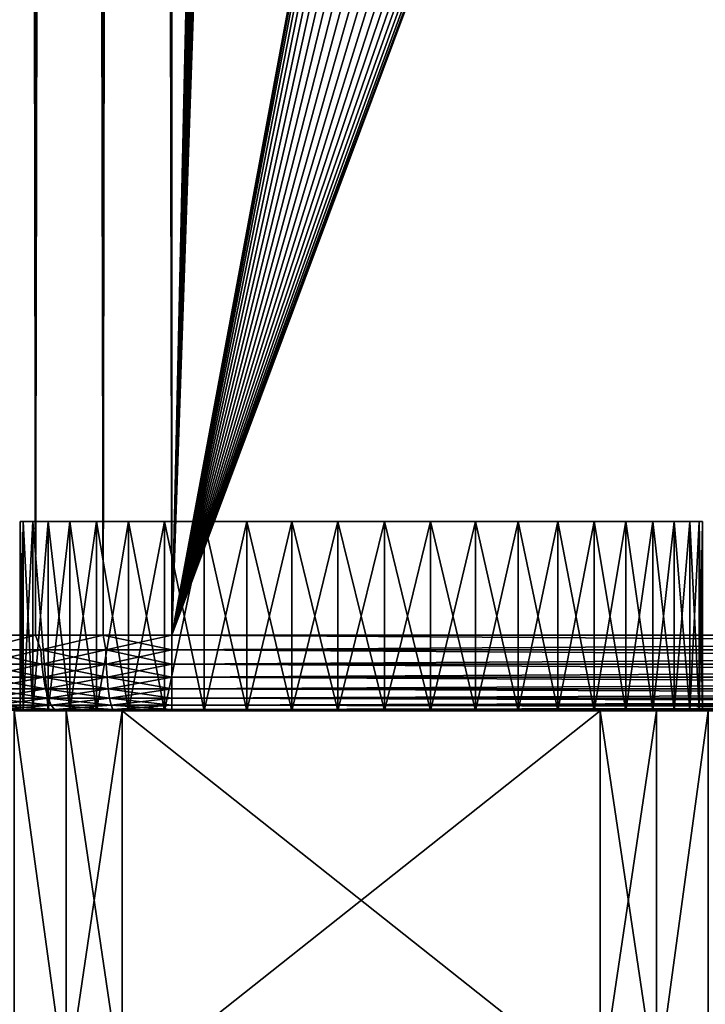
# Model space of a CAD drawing. Extents: x 0 to 500, y -78 to 1006.
# Tile 67 of 256: x 11 to 29, y -8 to 18. Entities that reach past the tile are written whole.
import ezdxf

# ---------------------------------------------------------------- set-up
doc = ezdxf.new("R2010")
doc.units = 0
doc.header["$LTSCALE"] = 65.185185
for name, color, linetype in [('1', 7, 'CONTINUOUS'), ('148', 7, 'CONTINUOUS'), ('149', 7, 'CONTINUOUS'), ('150', 7, 'CONTINUOUS'), ('151', 7, 'CONTINUOUS'), ('21', 7, 'CONTINUOUS'), ('22', 7, 'CONTINUOUS'), ('23', 7, 'CONTINUOUS'), ('33', 7, 'CONTINUOUS'), ('34', 7, 'CONTINUOUS'), ('35', 7, 'CONTINUOUS'), ('36', 7, 'CONTINUOUS'), ('4', 7, 'CONTINUOUS'), ('5', 7, 'CONTINUOUS'), ('6', 7, 'CONTINUOUS')]:
    doc.layers.add(name, color=color, linetype=linetype)

msp = doc.modelspace()

# ---------------------------------------------------------------- linework, layer by layer
at = {"layer": '1', "color": 7, "linetype": 'CONTINUOUS'}
for points in [[(10.983, 0, -12.364), (11.767, 0, -12.592), (10.849, 0, -10.595), (10.983, 0, -12.364)], [(10.849, 0, -10.595), (11.767, 0, -12.592), (12.214, 0, -11.635), (10.849, 0, -10.595)], [(12.214, 0, 11.635), (10.983, 0, 12.364), (10.849, 0, 10.595), (12.214, 0, 11.635)], [(11.767, 0, 12.592), (10.983, 0, 12.364), (12.214, 0, 11.635), (11.767, 0, 12.592)], [(11.767, 0, -12.592), (12.564, 0, -12.77), (12.214, 0, -11.635), (11.767, 0, -12.592)], [(12.564, 0, 12.77), (11.767, 0, 12.592), (12.214, 0, 11.635), (12.564, 0, 12.77)], [(12.564, 0, -12.77), (13.371, 0, -12.897), (12.214, 0, -11.635), (12.564, 0, -12.77)], [(13.371, 0, -12.897), (13.695, 0, -12.5), (12.214, 0, -11.635), (13.371, 0, -12.897)], [(13.695, 0, 12.5), (12.564, 0, 12.77), (12.214, 0, 11.635), (13.695, 0, 12.5)], [(13.371, 0, 12.897), (12.564, 0, 12.77), (13.695, 0, 12.5), (13.371, 0, 12.897)], [(13.371, 0, -12.897), (14.184, 0, -12.974), (13.695, 0, -12.5), (13.371, 0, -12.897)], [(14.184, 0, 12.974), (13.371, 0, 12.897), (13.695, 0, 12.5), (14.184, 0, 12.974)], [(14.184, 0, -12.974), (15, 0, -13), (13.695, 0, -12.5), (14.184, 0, -12.974)], [(13.695, 0, -12.5), (15, 0, -13), (26.305, 0, -12.5), (13.695, 0, -12.5)], [(26.305, 0, 12.5), (14.184, 0, 12.974), (13.695, 0, 12.5), (26.305, 0, 12.5)], [(15, 0, 13), (14.184, 0, 12.974), (26.305, 0, 12.5), (15, 0, 13)], [(75, 0, 13), (15, 0, 13), (26.305, 0, 12.5), (75, 0, 13)], [(15, 0, -13), (75, 0, -13), (26.305, 0, -12.5), (15, 0, -13)], [(70.614, 0, 8.979), (75, 0, 13), (26.305, 0, 12.5), (70.614, 0, 8.979)], [(26.305, 0, -12.5), (75, 0, -13), (27.786, 0, -11.635), (26.305, 0, -12.5)], [(61, 0), (61.084, 0, 1.225), (26.305, 0, 12.5), (61, 0)], [(27.786, 0, 11.635), (61, 0), (26.305, 0, 12.5), (27.786, 0, 11.635)], [(69.386, 0, 8.979), (70.614, 0, 8.979), (26.305, 0, 12.5), (69.386, 0, 8.979)], [(68.169, 0, 8.812), (69.386, 0, 8.979), (26.305, 0, 12.5), (68.169, 0, 8.812)], [(66.986, 0, 8.48), (68.169, 0, 8.812), (26.305, 0, 12.5), (66.986, 0, 8.48)], [(65.859, 0, 7.991), (66.986, 0, 8.48), (26.305, 0, 12.5), (65.859, 0, 7.991)], [(64.81, 0, 7.353), (65.859, 0, 7.991), (26.305, 0, 12.5), (64.81, 0, 7.353)], [(63.857, 0, 6.578), (64.81, 0, 7.353), (26.305, 0, 12.5), (63.857, 0, 6.578)], [(63.019, 0, 5.68), (63.857, 0, 6.578), (26.305, 0, 12.5), (63.019, 0, 5.68)], [(62.31, 0, 4.676), (63.019, 0, 5.68), (26.305, 0, 12.5), (62.31, 0, 4.676)], [(61.745, 0, 3.586), (62.31, 0, 4.676), (26.305, 0, 12.5), (61.745, 0, 3.586)], [(61.334, 0, 2.428), (61.745, 0, 3.586), (26.305, 0, 12.5), (61.334, 0, 2.428)], [(61.084, 0, 1.225), (61.334, 0, 2.428), (26.305, 0, 12.5), (61.084, 0, 1.225)], [(27.786, 0, -11.635), (75, 0, -13), (29.151, 0, -10.595), (27.786, 0, -11.635)], [(29.151, 0, 10.595), (61, 0), (27.786, 0, 11.635), (29.151, 0, 10.595)]]:
    msp.add_3dface(points, dxfattribs=at)
at = {"layer": '148', "color": 7, "linetype": 'CONTINUOUS'}
for points in [[(11.084, 5, 1.225), (11, 5), (11.084, 5, -1.225), (11.084, 5, 1.225)], [(11.334, 5, 2.428), (11.084, 5, 1.225), (11.334, 5, -2.428), (11.334, 5, 2.428)], [(11.334, 5, -2.428), (11.084, 5, 1.225), (11.084, 5, -1.225), (11.334, 5, -2.428)], [(11.745, 5, 3.586), (11.334, 5, 2.428), (11.745, 5, -3.586), (11.745, 5, 3.586)], [(11.745, 5, -3.586), (11.334, 5, 2.428), (11.334, 5, -2.428), (11.745, 5, -3.586)], [(12.31, 5, 4.676), (11.745, 5, 3.586), (12.31, 5, -4.676), (12.31, 5, 4.676)], [(12.31, 5, -4.676), (11.745, 5, 3.586), (11.745, 5, -3.586), (12.31, 5, -4.676)], [(13.019, 5, 5.68), (12.31, 5, 4.676), (13.019, 5, -5.68), (13.019, 5, 5.68)], [(13.019, 5, -5.68), (12.31, 5, 4.676), (12.31, 5, -4.676), (13.019, 5, -5.68)], [(13.857, 5, 6.578), (13.019, 5, 5.68), (13.857, 5, -6.578), (13.857, 5, 6.578)], [(13.857, 5, -6.578), (13.019, 5, 5.68), (13.019, 5, -5.68), (13.857, 5, -6.578)], [(14.81, 5, 7.353), (13.857, 5, 6.578), (14.81, 5, -7.353), (14.81, 5, 7.353)], [(14.81, 5, -7.353), (13.857, 5, 6.578), (13.857, 5, -6.578), (14.81, 5, -7.353)], [(15.859, 5, 7.991), (14.81, 5, 7.353), (15.859, 5, -7.991), (15.859, 5, 7.991)], [(15.859, 5, -7.991), (14.81, 5, 7.353), (14.81, 5, -7.353), (15.859, 5, -7.991)], [(16.986, 5, 8.48), (15.859, 5, 7.991), (16.986, 5, -8.48), (16.986, 5, 8.48)], [(16.986, 5, -8.48), (15.859, 5, 7.991), (15.859, 5, -7.991), (16.986, 5, -8.48)], [(18.169, 5, 8.812), (16.986, 5, 8.48), (18.169, 5, -8.812), (18.169, 5, 8.812)], [(18.169, 5, -8.812), (16.986, 5, 8.48), (16.986, 5, -8.48), (18.169, 5, -8.812)], [(19.386, 5, 8.979), (18.169, 5, 8.812), (19.386, 5, -8.979), (19.386, 5, 8.979)], [(19.386, 5, -8.979), (18.169, 5, 8.812), (18.169, 5, -8.812), (19.386, 5, -8.979)], [(20.614, 5, 8.979), (19.386, 5, 8.979), (20.614, 5, -8.979), (20.614, 5, 8.979)], [(20.614, 5, -8.979), (19.386, 5, 8.979), (19.386, 5, -8.979), (20.614, 5, -8.979)], [(21.831, 5, 8.812), (20.614, 5, 8.979), (21.831, 5, -8.812), (21.831, 5, 8.812)], [(21.831, 5, -8.812), (20.614, 5, 8.979), (20.614, 5, -8.979), (21.831, 5, -8.812)], [(23.014, 5, 8.48), (21.831, 5, 8.812), (23.014, 5, -8.48), (23.014, 5, 8.48)], [(23.014, 5, -8.48), (21.831, 5, 8.812), (21.831, 5, -8.812), (23.014, 5, -8.48)], [(24.141, 5, 7.991), (23.014, 5, 8.48), (24.141, 5, -7.991), (24.141, 5, 7.991)], [(24.141, 5, -7.991), (23.014, 5, 8.48), (23.014, 5, -8.48), (24.141, 5, -7.991)], [(25.19, 5, 7.353), (24.141, 5, 7.991), (25.19, 5, -7.353), (25.19, 5, 7.353)], [(25.19, 5, -7.353), (24.141, 5, 7.991), (24.141, 5, -7.991), (25.19, 5, -7.353)], [(26.143, 5, 6.578), (25.19, 5, 7.353), (26.143, 5, -6.578), (26.143, 5, 6.578)], [(26.143, 5, -6.578), (25.19, 5, 7.353), (25.19, 5, -7.353), (26.143, 5, -6.578)], [(26.981, 5, 5.68), (26.143, 5, 6.578), (26.981, 5, -5.68), (26.981, 5, 5.68)], [(26.981, 5, -5.68), (26.143, 5, 6.578), (26.143, 5, -6.578), (26.981, 5, -5.68)], [(27.69, 5, 4.676), (26.981, 5, 5.68), (27.69, 5, -4.676), (27.69, 5, 4.676)], [(27.69, 5, -4.676), (26.981, 5, 5.68), (26.981, 5, -5.68), (27.69, 5, -4.676)], [(28.255, 5, 3.586), (27.69, 5, 4.676), (28.255, 5, -3.586), (28.255, 5, 3.586)], [(28.255, 5, -3.586), (27.69, 5, 4.676), (27.69, 5, -4.676), (28.255, 5, -3.586)], [(28.666, 5, 2.428), (28.255, 5, 3.586), (28.666, 5, -2.428), (28.666, 5, 2.428)], [(28.666, 5, -2.428), (28.255, 5, 3.586), (28.255, 5, -3.586), (28.666, 5, -2.428)], [(28.916, 5, 1.225), (28.666, 5, 2.428), (28.916, 5, -1.225), (28.916, 5, 1.225)], [(28.916, 5, -1.225), (28.666, 5, 2.428), (28.666, 5, -2.428), (28.916, 5, -1.225)], [(29, 5), (28.916, 5, 1.225), (28.916, 5, -1.225), (29, 5)]]:
    msp.add_3dface(points, dxfattribs=at)
at = {"layer": '149', "color": 7, "linetype": 'CONTINUOUS'}
for points in [[(11.084, 5, -1.225), (11, 5), (11.084, 0, -1.225), (11.084, 5, -1.225)], [(11, 5), (11, 0), (11.084, 0, -1.225), (11, 5)], [(11.334, 5, -2.428), (11.084, 5, -1.225), (11.334, 0, -2.428), (11.334, 5, -2.428)], [(11.334, 0, -2.428), (11.084, 5, -1.225), (11.084, 0, -1.225), (11.334, 0, -2.428)], [(11.745, 5, -3.586), (11.334, 5, -2.428), (11.745, 0, -3.586), (11.745, 5, -3.586)], [(11.745, 0, -3.586), (11.334, 5, -2.428), (11.334, 0, -2.428), (11.745, 0, -3.586)], [(12.31, 5, -4.676), (11.745, 5, -3.586), (12.31, 0, -4.676), (12.31, 5, -4.676)], [(12.31, 0, -4.676), (11.745, 5, -3.586), (11.745, 0, -3.586), (12.31, 0, -4.676)], [(13.019, 5, -5.68), (12.31, 5, -4.676), (13.019, 0, -5.68), (13.019, 5, -5.68)], [(13.019, 0, -5.68), (12.31, 5, -4.676), (12.31, 0, -4.676), (13.019, 0, -5.68)], [(13.857, 5, -6.578), (13.019, 5, -5.68), (13.857, 0, -6.578), (13.857, 5, -6.578)], [(13.857, 0, -6.578), (13.019, 5, -5.68), (13.019, 0, -5.68), (13.857, 0, -6.578)], [(14.81, 5, -7.353), (13.857, 5, -6.578), (14.81, 0, -7.353), (14.81, 5, -7.353)], [(14.81, 0, -7.353), (13.857, 5, -6.578), (13.857, 0, -6.578), (14.81, 0, -7.353)], [(15.859, 5, -7.991), (14.81, 5, -7.353), (15.859, 0, -7.991), (15.859, 5, -7.991)], [(15.859, 0, -7.991), (14.81, 5, -7.353), (14.81, 0, -7.353), (15.859, 0, -7.991)], [(16.986, 5, -8.48), (15.859, 5, -7.991), (16.986, 0, -8.48), (16.986, 5, -8.48)], [(16.986, 0, -8.48), (15.859, 5, -7.991), (15.859, 0, -7.991), (16.986, 0, -8.48)], [(18.169, 5, -8.812), (16.986, 5, -8.48), (18.169, 0, -8.812), (18.169, 5, -8.812)], [(18.169, 0, -8.812), (16.986, 5, -8.48), (16.986, 0, -8.48), (18.169, 0, -8.812)], [(19.386, 5, -8.979), (18.169, 5, -8.812), (19.386, 0, -8.979), (19.386, 5, -8.979)], [(19.386, 0, -8.979), (18.169, 5, -8.812), (18.169, 0, -8.812), (19.386, 0, -8.979)], [(20.614, 5, -8.979), (19.386, 5, -8.979), (20.614, 0, -8.979), (20.614, 5, -8.979)], [(20.614, 0, -8.979), (19.386, 5, -8.979), (19.386, 0, -8.979), (20.614, 0, -8.979)], [(21.831, 5, -8.812), (20.614, 5, -8.979), (21.831, 0, -8.812), (21.831, 5, -8.812)], [(21.831, 0, -8.812), (20.614, 5, -8.979), (20.614, 0, -8.979), (21.831, 0, -8.812)], [(23.014, 5, -8.48), (21.831, 5, -8.812), (23.014, 0, -8.48), (23.014, 5, -8.48)], [(23.014, 0, -8.48), (21.831, 5, -8.812), (21.831, 0, -8.812), (23.014, 0, -8.48)], [(24.141, 5, -7.991), (23.014, 5, -8.48), (24.141, 0, -7.991), (24.141, 5, -7.991)], [(24.141, 0, -7.991), (23.014, 5, -8.48), (23.014, 0, -8.48), (24.141, 0, -7.991)], [(25.19, 5, -7.353), (24.141, 5, -7.991), (25.19, 0, -7.353), (25.19, 5, -7.353)], [(25.19, 0, -7.353), (24.141, 5, -7.991), (24.141, 0, -7.991), (25.19, 0, -7.353)], [(26.143, 5, -6.578), (25.19, 5, -7.353), (26.143, 0, -6.578), (26.143, 5, -6.578)], [(26.143, 0, -6.578), (25.19, 5, -7.353), (25.19, 0, -7.353), (26.143, 0, -6.578)], [(26.981, 5, -5.68), (26.143, 5, -6.578), (26.981, 0, -5.68), (26.981, 5, -5.68)], [(26.981, 0, -5.68), (26.143, 5, -6.578), (26.143, 0, -6.578), (26.981, 0, -5.68)], [(27.69, 5, -4.676), (26.981, 5, -5.68), (27.69, 0, -4.676), (27.69, 5, -4.676)], [(27.69, 0, -4.676), (26.981, 5, -5.68), (26.981, 0, -5.68), (27.69, 0, -4.676)], [(28.255, 5, -3.586), (27.69, 5, -4.676), (28.255, 0, -3.586), (28.255, 5, -3.586)], [(28.255, 0, -3.586), (27.69, 5, -4.676), (27.69, 0, -4.676), (28.255, 0, -3.586)], [(28.666, 5, -2.428), (28.255, 5, -3.586), (28.666, 0, -2.428), (28.666, 5, -2.428)], [(28.666, 0, -2.428), (28.255, 5, -3.586), (28.255, 0, -3.586), (28.666, 0, -2.428)], [(28.916, 5, -1.225), (28.666, 5, -2.428), (28.916, 0, -1.225), (28.916, 5, -1.225)], [(28.916, 0, -1.225), (28.666, 5, -2.428), (28.666, 0, -2.428), (28.916, 0, -1.225)], [(29, 5), (28.916, 5, -1.225), (29, 0), (29, 5)], [(29, 0), (28.916, 5, -1.225), (28.916, 0, -1.225), (29, 0)]]:
    msp.add_3dface(points, dxfattribs=at)
at = {"layer": '150', "color": 7, "linetype": 'CONTINUOUS'}
for points in [[(11, 5), (11.084, 5, 1.225), (11, 0), (11, 5)], [(11, 0), (11.084, 5, 1.225), (11.084, 0, 1.225), (11, 0)], [(11.084, 5, 1.225), (11.334, 5, 2.428), (11.084, 0, 1.225), (11.084, 5, 1.225)], [(11.084, 0, 1.225), (11.334, 5, 2.428), (11.334, 0, 2.428), (11.084, 0, 1.225)], [(11.334, 5, 2.428), (11.745, 5, 3.586), (11.334, 0, 2.428), (11.334, 5, 2.428)], [(11.334, 0, 2.428), (11.745, 5, 3.586), (11.745, 0, 3.586), (11.334, 0, 2.428)], [(11.745, 5, 3.586), (12.31, 5, 4.676), (11.745, 0, 3.586), (11.745, 5, 3.586)], [(11.745, 0, 3.586), (12.31, 5, 4.676), (12.31, 0, 4.676), (11.745, 0, 3.586)], [(12.31, 5, 4.676), (13.019, 5, 5.68), (12.31, 0, 4.676), (12.31, 5, 4.676)], [(12.31, 0, 4.676), (13.019, 5, 5.68), (13.019, 0, 5.68), (12.31, 0, 4.676)], [(13.019, 5, 5.68), (13.857, 5, 6.578), (13.019, 0, 5.68), (13.019, 5, 5.68)], [(13.019, 0, 5.68), (13.857, 5, 6.578), (13.857, 0, 6.578), (13.019, 0, 5.68)], [(13.857, 5, 6.578), (14.81, 5, 7.353), (13.857, 0, 6.578), (13.857, 5, 6.578)], [(13.857, 0, 6.578), (14.81, 5, 7.353), (14.81, 0, 7.353), (13.857, 0, 6.578)], [(14.81, 5, 7.353), (15.859, 5, 7.991), (14.81, 0, 7.353), (14.81, 5, 7.353)], [(14.81, 0, 7.353), (15.859, 5, 7.991), (15.859, 0, 7.991), (14.81, 0, 7.353)], [(15.859, 5, 7.991), (16.986, 5, 8.48), (15.859, 0, 7.991), (15.859, 5, 7.991)], [(15.859, 0, 7.991), (16.986, 5, 8.48), (16.986, 0, 8.48), (15.859, 0, 7.991)], [(16.986, 5, 8.48), (18.169, 5, 8.812), (16.986, 0, 8.48), (16.986, 5, 8.48)], [(16.986, 0, 8.48), (18.169, 5, 8.812), (18.169, 0, 8.812), (16.986, 0, 8.48)], [(18.169, 5, 8.812), (19.386, 5, 8.979), (18.169, 0, 8.812), (18.169, 5, 8.812)], [(18.169, 0, 8.812), (19.386, 5, 8.979), (19.386, 0, 8.979), (18.169, 0, 8.812)], [(19.386, 5, 8.979), (20.614, 5, 8.979), (19.386, 0, 8.979), (19.386, 5, 8.979)], [(19.386, 0, 8.979), (20.614, 5, 8.979), (20.614, 0, 8.979), (19.386, 0, 8.979)], [(20.614, 5, 8.979), (21.831, 5, 8.812), (20.614, 0, 8.979), (20.614, 5, 8.979)], [(20.614, 0, 8.979), (21.831, 5, 8.812), (21.831, 0, 8.812), (20.614, 0, 8.979)], [(21.831, 5, 8.812), (23.014, 5, 8.48), (21.831, 0, 8.812), (21.831, 5, 8.812)], [(21.831, 0, 8.812), (23.014, 5, 8.48), (23.014, 0, 8.48), (21.831, 0, 8.812)], [(23.014, 5, 8.48), (24.141, 5, 7.991), (23.014, 0, 8.48), (23.014, 5, 8.48)], [(23.014, 0, 8.48), (24.141, 5, 7.991), (24.141, 0, 7.991), (23.014, 0, 8.48)], [(24.141, 5, 7.991), (25.19, 5, 7.353), (24.141, 0, 7.991), (24.141, 5, 7.991)], [(24.141, 0, 7.991), (25.19, 5, 7.353), (25.19, 0, 7.353), (24.141, 0, 7.991)], [(25.19, 5, 7.353), (26.143, 5, 6.578), (25.19, 0, 7.353), (25.19, 5, 7.353)], [(25.19, 0, 7.353), (26.143, 5, 6.578), (26.143, 0, 6.578), (25.19, 0, 7.353)], [(26.143, 5, 6.578), (26.981, 5, 5.68), (26.143, 0, 6.578), (26.143, 5, 6.578)], [(26.143, 0, 6.578), (26.981, 5, 5.68), (26.981, 0, 5.68), (26.143, 0, 6.578)], [(26.981, 5, 5.68), (27.69, 5, 4.676), (26.981, 0, 5.68), (26.981, 5, 5.68)], [(26.981, 0, 5.68), (27.69, 5, 4.676), (27.69, 0, 4.676), (26.981, 0, 5.68)], [(27.69, 5, 4.676), (28.255, 5, 3.586), (27.69, 0, 4.676), (27.69, 5, 4.676)], [(27.69, 0, 4.676), (28.255, 5, 3.586), (28.255, 0, 3.586), (27.69, 0, 4.676)], [(28.255, 5, 3.586), (28.666, 5, 2.428), (28.255, 0, 3.586), (28.255, 5, 3.586)], [(28.255, 0, 3.586), (28.666, 5, 2.428), (28.666, 0, 2.428), (28.255, 0, 3.586)], [(28.666, 5, 2.428), (28.916, 5, 1.225), (28.666, 0, 2.428), (28.666, 5, 2.428)], [(28.666, 0, 2.428), (28.916, 5, 1.225), (28.916, 0, 1.225), (28.666, 0, 2.428)], [(28.916, 5, 1.225), (29, 5), (28.916, 0, 1.225), (28.916, 5, 1.225)], [(29, 5), (29, 0), (28.916, 0, 1.225), (29, 5)]]:
    msp.add_3dface(points, dxfattribs=at)
at = {"layer": '151', "color": 7, "linetype": 'CONTINUOUS'}
for points in [[(11, 0), (29, 0), (28.916, 0, -1.225), (11, 0)], [(29, 0), (11, 0), (11.084, 0, 1.225), (29, 0)], [(11, 0), (28.916, 0, -1.225), (11.084, 0, -1.225), (11, 0)], [(29, 0), (11.084, 0, 1.225), (28.916, 0, 1.225), (29, 0)], [(28.916, 0, -1.225), (28.666, 0, -2.428), (11.084, 0, -1.225), (28.916, 0, -1.225)], [(28.666, 0, -2.428), (11.334, 0, -2.428), (11.084, 0, -1.225), (28.666, 0, -2.428)], [(11.084, 0, 1.225), (11.334, 0, 2.428), (28.916, 0, 1.225), (11.084, 0, 1.225)], [(28.666, 0, -2.428), (28.255, 0, -3.586), (11.334, 0, -2.428), (28.666, 0, -2.428)], [(28.255, 0, -3.586), (11.745, 0, -3.586), (11.334, 0, -2.428), (28.255, 0, -3.586)], [(11.334, 0, 2.428), (11.745, 0, 3.586), (28.666, 0, 2.428), (11.334, 0, 2.428)], [(11.334, 0, 2.428), (28.666, 0, 2.428), (28.916, 0, 1.225), (11.334, 0, 2.428)], [(28.255, 0, -3.586), (27.69, 0, -4.676), (11.745, 0, -3.586), (28.255, 0, -3.586)], [(27.69, 0, -4.676), (12.31, 0, -4.676), (11.745, 0, -3.586), (27.69, 0, -4.676)], [(11.745, 0, 3.586), (12.31, 0, 4.676), (28.255, 0, 3.586), (11.745, 0, 3.586)], [(11.745, 0, 3.586), (28.255, 0, 3.586), (28.666, 0, 2.428), (11.745, 0, 3.586)], [(27.69, 0, -4.676), (26.981, 0, -5.68), (12.31, 0, -4.676), (27.69, 0, -4.676)], [(26.981, 0, -5.68), (13.019, 0, -5.68), (12.31, 0, -4.676), (26.981, 0, -5.68)], [(12.31, 0, 4.676), (13.019, 0, 5.68), (27.69, 0, 4.676), (12.31, 0, 4.676)], [(12.31, 0, 4.676), (27.69, 0, 4.676), (28.255, 0, 3.586), (12.31, 0, 4.676)], [(26.981, 0, -5.68), (26.143, 0, -6.578), (13.019, 0, -5.68), (26.981, 0, -5.68)], [(26.143, 0, -6.578), (13.857, 0, -6.578), (13.019, 0, -5.68), (26.143, 0, -6.578)], [(13.019, 0, 5.68), (13.857, 0, 6.578), (26.981, 0, 5.68), (13.019, 0, 5.68)], [(13.019, 0, 5.68), (26.981, 0, 5.68), (27.69, 0, 4.676), (13.019, 0, 5.68)], [(26.143, 0, -6.578), (25.19, 0, -7.353), (13.857, 0, -6.578), (26.143, 0, -6.578)], [(25.19, 0, -7.353), (14.81, 0, -7.353), (13.857, 0, -6.578), (25.19, 0, -7.353)], [(13.857, 0, 6.578), (14.81, 0, 7.353), (26.143, 0, 6.578), (13.857, 0, 6.578)], [(13.857, 0, 6.578), (26.143, 0, 6.578), (26.981, 0, 5.68), (13.857, 0, 6.578)], [(25.19, 0, -7.353), (24.141, 0, -7.991), (14.81, 0, -7.353), (25.19, 0, -7.353)], [(24.141, 0, -7.991), (15.859, 0, -7.991), (14.81, 0, -7.353), (24.141, 0, -7.991)], [(14.81, 0, 7.353), (15.859, 0, 7.991), (25.19, 0, 7.353), (14.81, 0, 7.353)], [(14.81, 0, 7.353), (25.19, 0, 7.353), (26.143, 0, 6.578), (14.81, 0, 7.353)], [(24.141, 0, -7.991), (23.014, 0, -8.48), (15.859, 0, -7.991), (24.141, 0, -7.991)], [(23.014, 0, -8.48), (16.986, 0, -8.48), (15.859, 0, -7.991), (23.014, 0, -8.48)], [(15.859, 0, 7.991), (16.986, 0, 8.48), (24.141, 0, 7.991), (15.859, 0, 7.991)], [(15.859, 0, 7.991), (24.141, 0, 7.991), (25.19, 0, 7.353), (15.859, 0, 7.991)], [(23.014, 0, -8.48), (21.831, 0, -8.812), (16.986, 0, -8.48), (23.014, 0, -8.48)], [(21.831, 0, -8.812), (18.169, 0, -8.812), (16.986, 0, -8.48), (21.831, 0, -8.812)], [(16.986, 0, 8.48), (18.169, 0, 8.812), (23.014, 0, 8.48), (16.986, 0, 8.48)], [(16.986, 0, 8.48), (23.014, 0, 8.48), (24.141, 0, 7.991), (16.986, 0, 8.48)], [(21.831, 0, -8.812), (20.614, 0, -8.979), (18.169, 0, -8.812), (21.831, 0, -8.812)], [(20.614, 0, -8.979), (19.386, 0, -8.979), (18.169, 0, -8.812), (20.614, 0, -8.979)], [(18.169, 0, 8.812), (19.386, 0, 8.979), (21.831, 0, 8.812), (18.169, 0, 8.812)], [(18.169, 0, 8.812), (21.831, 0, 8.812), (23.014, 0, 8.48), (18.169, 0, 8.812)], [(19.386, 0, 8.979), (20.614, 0, 8.979), (21.831, 0, 8.812), (19.386, 0, 8.979)]]:
    msp.add_3dface(points, dxfattribs=at)
at = {"layer": '21', "color": 7, "linetype": 'CONTINUOUS'}
for points in [[(15, 2, -15), (75, 2, -15), (75, 1.612, -14.962), (15, 2, -15)], [(15, 2, -15), (75, 1.612, -14.962), (15, 1.612, -14.962), (15, 2, -15)], [(75, 1.612, -14.962), (75, 1.236, -14.849), (15, 1.612, -14.962), (75, 1.612, -14.962)], [(15, 1.612, -14.962), (75, 1.236, -14.849), (15, 1.236, -14.849), (15, 1.612, -14.962)], [(75, 1.236, -14.849), (75, 0.89, -14.664), (15, 1.236, -14.849), (75, 1.236, -14.849)], [(15, 1.236, -14.849), (75, 0.89, -14.664), (15, 0.89, -14.664), (15, 1.236, -14.849)], [(75, 0.89, -14.664), (75, 0.587, -14.415), (15, 0.89, -14.664), (75, 0.89, -14.664)], [(15, 0.89, -14.664), (75, 0.587, -14.415), (15, 0.587, -14.415), (15, 0.89, -14.664)], [(75, 0.587, -14.415), (75, 0.337, -14.112), (15, 0.587, -14.415), (75, 0.587, -14.415)], [(15, 0.587, -14.415), (75, 0.337, -14.112), (15, 0.337, -14.112), (15, 0.587, -14.415)], [(75, 0.337, -14.112), (75, 0.152, -13.766), (15, 0.337, -14.112), (75, 0.337, -14.112)], [(15, 0.337, -14.112), (75, 0.152, -13.766), (15, 0.152, -13.766), (15, 0.337, -14.112)], [(75, 0.152, -13.766), (75, 0.038, -13.39), (15, 0.152, -13.766), (75, 0.152, -13.766)], [(15, 0.152, -13.766), (75, 0.038, -13.39), (15, 0.038, -13.39), (15, 0.152, -13.766)], [(75, 0, -13), (15, 0, -13), (15, 0.038, -13.39), (75, 0, -13)], [(75, 0.038, -13.39), (75, 0, -13), (15, 0.038, -13.39), (75, 0.038, -13.39)]]:
    msp.add_3dface(points, dxfattribs=at)
at = {"layer": '22', "color": 7, "linetype": 'CONTINUOUS'}
for points in [[(11.41, 2, 14.564), (9.681, 2, 14.025), (9.883, 1.612, 14.06), (11.41, 2, 14.564)], [(9.681, 2, -14.025), (11.41, 2, -14.564), (9.883, 1.612, -14.06), (9.681, 2, -14.025)], [(11.41, 2, 14.564), (9.883, 1.612, 14.06), (11.55, 1.612, 14.559), (11.41, 2, 14.564)], [(11.41, 2, -14.564), (11.55, 1.612, -14.559), (9.883, 1.612, -14.06), (11.41, 2, -14.564)], [(13.192, 2, 14.891), (11.41, 2, 14.564), (11.55, 1.612, 14.559), (13.192, 2, 14.891)], [(11.41, 2, -14.564), (13.192, 2, -14.891), (11.55, 1.612, -14.559), (11.41, 2, -14.564)], [(13.192, 2, 14.891), (11.55, 1.612, 14.559), (13.263, 1.612, 14.861), (13.192, 2, 14.891)], [(13.192, 2, -14.891), (13.263, 1.612, -14.861), (11.55, 1.612, -14.559), (13.192, 2, -14.891)], [(13.192, 2, -14.891), (15, 2, -15), (13.263, 1.612, -14.861), (13.192, 2, -14.891)], [(15, 2, 15), (13.192, 2, 14.891), (15, 1.612, 14.962), (15, 2, 15)], [(13.192, 2, 14.891), (13.263, 1.612, 14.861), (15, 1.612, 14.962), (13.192, 2, 14.891)], [(15, 2, -15), (15, 1.612, -14.962), (13.263, 1.612, -14.861), (15, 2, -15)], [(11.55, 1.612, -14.559), (9.922, 1.236, -13.953), (9.883, 1.612, -14.06), (11.55, 1.612, -14.559)], [(9.922, 1.236, 13.953), (11.576, 1.236, 14.448), (9.883, 1.612, 14.06), (9.922, 1.236, 13.953)], [(9.883, 1.612, 14.06), (11.576, 1.236, 14.448), (11.55, 1.612, 14.559), (9.883, 1.612, 14.06)], [(11.576, 1.236, -14.448), (9.922, 1.236, -13.953), (11.55, 1.612, -14.559), (11.576, 1.236, -14.448)], [(13.263, 1.612, -14.861), (11.576, 1.236, -14.448), (11.55, 1.612, -14.559), (13.263, 1.612, -14.861)], [(11.576, 1.236, 14.448), (13.276, 1.236, 14.748), (11.55, 1.612, 14.559), (11.576, 1.236, 14.448)], [(11.55, 1.612, 14.559), (13.276, 1.236, 14.748), (13.263, 1.612, 14.861), (11.55, 1.612, 14.559)], [(13.276, 1.236, -14.748), (11.576, 1.236, -14.448), (13.263, 1.612, -14.861), (13.276, 1.236, -14.748)], [(15, 1.612, -14.962), (13.276, 1.236, -14.748), (13.263, 1.612, -14.861), (15, 1.612, -14.962)], [(13.276, 1.236, 14.748), (15, 1.236, 14.849), (13.263, 1.612, 14.861), (13.276, 1.236, 14.748)], [(13.263, 1.612, 14.861), (15, 1.236, 14.849), (15, 1.612, 14.962), (13.263, 1.612, 14.861)], [(15, 1.612, -14.962), (15, 1.236, -14.849), (13.276, 1.236, -14.748), (15, 1.612, -14.962)], [(11.576, 1.236, -14.448), (9.985, 0.89, -13.779), (9.922, 1.236, -13.953), (11.576, 1.236, -14.448)], [(9.985, 0.89, 13.779), (11.618, 0.89, 14.269), (9.922, 1.236, 13.953), (9.985, 0.89, 13.779)], [(9.922, 1.236, 13.953), (11.618, 0.89, 14.269), (11.576, 1.236, 14.448), (9.922, 1.236, 13.953)], [(11.618, 0.89, -14.269), (9.985, 0.89, -13.779), (11.576, 1.236, -14.448), (11.618, 0.89, -14.269)], [(13.276, 1.236, -14.748), (11.618, 0.89, -14.269), (11.576, 1.236, -14.448), (13.276, 1.236, -14.748)], [(11.618, 0.89, 14.269), (13.298, 0.89, 14.565), (11.576, 1.236, 14.448), (11.618, 0.89, 14.269)], [(11.576, 1.236, 14.448), (13.298, 0.89, 14.565), (13.276, 1.236, 14.748), (11.576, 1.236, 14.448)], [(13.298, 0.89, -14.565), (11.618, 0.89, -14.269), (13.276, 1.236, -14.748), (13.298, 0.89, -14.565)], [(15, 1.236, -14.849), (13.298, 0.89, -14.565), (13.276, 1.236, -14.748), (15, 1.236, -14.849)], [(13.298, 0.89, 14.565), (15, 0.89, 14.664), (13.276, 1.236, 14.748), (13.298, 0.89, 14.565)], [(13.276, 1.236, 14.748), (15, 0.89, 14.664), (15, 1.236, 14.849), (13.276, 1.236, 14.748)], [(15, 1.236, -14.849), (15, 0.89, -14.664), (13.298, 0.89, -14.565), (15, 1.236, -14.849)], [(11.618, 0.89, -14.269), (10.07, 0.587, -13.546), (9.985, 0.89, -13.779), (11.618, 0.89, -14.269)], [(10.07, 0.587, 13.546), (11.676, 0.587, 14.026), (9.985, 0.89, 13.779), (10.07, 0.587, 13.546)], [(9.985, 0.89, 13.779), (11.676, 0.587, 14.026), (11.618, 0.89, 14.269), (9.985, 0.89, 13.779)], [(11.676, 0.587, -14.026), (10.07, 0.587, -13.546), (11.618, 0.89, -14.269), (11.676, 0.587, -14.026)], [(13.298, 0.89, -14.565), (11.676, 0.587, -14.026), (11.618, 0.89, -14.269), (13.298, 0.89, -14.565)], [(11.676, 0.587, 14.026), (13.327, 0.587, 14.318), (11.618, 0.89, 14.269), (11.676, 0.587, 14.026)], [(11.618, 0.89, 14.269), (13.327, 0.587, 14.318), (13.298, 0.89, 14.565), (11.618, 0.89, 14.269)], [(13.327, 0.587, -14.318), (11.676, 0.587, -14.026), (13.298, 0.89, -14.565), (13.327, 0.587, -14.318)], [(15, 0.89, -14.664), (13.327, 0.587, -14.318), (13.298, 0.89, -14.565), (15, 0.89, -14.664)], [(13.327, 0.587, 14.318), (15, 0.587, 14.415), (13.298, 0.89, 14.565), (13.327, 0.587, 14.318)], [(13.298, 0.89, 14.565), (15, 0.587, 14.415), (15, 0.89, 14.664), (13.298, 0.89, 14.565)], [(15, 0.89, -14.664), (15, 0.587, -14.415), (13.327, 0.587, -14.318), (15, 0.89, -14.664)], [(11.676, 0.587, -14.026), (10.173, 0.337, -13.261), (10.07, 0.587, -13.546), (11.676, 0.587, -14.026)], [(10.173, 0.337, 13.261), (11.746, 0.337, 13.731), (10.07, 0.587, 13.546), (10.173, 0.337, 13.261)], [(10.07, 0.587, 13.546), (11.746, 0.337, 13.731), (11.676, 0.587, 14.026), (10.07, 0.587, 13.546)], [(11.746, 0.337, -13.731), (10.173, 0.337, -13.261), (11.676, 0.587, -14.026), (11.746, 0.337, -13.731)], [(13.327, 0.587, -14.318), (11.746, 0.337, -13.731), (11.676, 0.587, -14.026), (13.327, 0.587, -14.318)], [(11.746, 0.337, 13.731), (13.362, 0.337, 14.016), (11.676, 0.587, 14.026), (11.746, 0.337, 13.731)], [(11.676, 0.587, 14.026), (13.362, 0.337, 14.016), (13.327, 0.587, 14.318), (11.676, 0.587, 14.026)], [(13.362, 0.337, -14.016), (11.746, 0.337, -13.731), (13.327, 0.587, -14.318), (13.362, 0.337, -14.016)], [(15, 0.587, -14.415), (13.362, 0.337, -14.016), (13.327, 0.587, -14.318), (15, 0.587, -14.415)], [(13.362, 0.337, 14.016), (15, 0.337, 14.112), (13.327, 0.587, 14.318), (13.362, 0.337, 14.016)], [(13.327, 0.587, 14.318), (15, 0.337, 14.112), (15, 0.587, 14.415), (13.327, 0.587, 14.318)], [(15, 0.587, -14.415), (15, 0.337, -14.112), (13.362, 0.337, -14.016), (15, 0.587, -14.415)], [(11.746, 0.337, -13.731), (10.292, 0.152, -12.936), (10.173, 0.337, -13.261), (11.746, 0.337, -13.731)], [(10.292, 0.152, 12.936), (11.825, 0.152, 13.395), (10.173, 0.337, 13.261), (10.292, 0.152, 12.936)], [(10.173, 0.337, 13.261), (11.825, 0.152, 13.395), (11.746, 0.337, 13.731), (10.173, 0.337, 13.261)], [(11.825, 0.152, -13.395), (10.292, 0.152, -12.936), (11.746, 0.337, -13.731), (11.825, 0.152, -13.395)], [(13.362, 0.337, -14.016), (11.825, 0.152, -13.395), (11.746, 0.337, -13.731), (13.362, 0.337, -14.016)], [(11.825, 0.152, 13.395), (13.402, 0.152, 13.673), (11.746, 0.337, 13.731), (11.825, 0.152, 13.395)], [(11.746, 0.337, 13.731), (13.402, 0.152, 13.673), (13.362, 0.337, 14.016), (11.746, 0.337, 13.731)], [(13.402, 0.152, -13.673), (11.825, 0.152, -13.395), (13.362, 0.337, -14.016), (13.402, 0.152, -13.673)], [(15, 0.337, -14.112), (13.402, 0.152, -13.673), (13.362, 0.337, -14.016), (15, 0.337, -14.112)], [(13.402, 0.152, 13.673), (15, 0.152, 13.766), (13.362, 0.337, 14.016), (13.402, 0.152, 13.673)], [(13.362, 0.337, 14.016), (15, 0.152, 13.766), (15, 0.337, 14.112), (13.362, 0.337, 14.016)], [(15, 0.337, -14.112), (15, 0.152, -13.766), (13.402, 0.152, -13.673), (15, 0.337, -14.112)], [(11.825, 0.152, -13.395), (10.42, 0.038, -12.583), (10.292, 0.152, -12.936), (11.825, 0.152, -13.395)], [(10.42, 0.038, 12.583), (11.912, 0.038, 13.029), (10.292, 0.152, 12.936), (10.42, 0.038, 12.583)], [(10.292, 0.152, 12.936), (11.912, 0.038, 13.029), (11.825, 0.152, 13.395), (10.292, 0.152, 12.936)], [(11.912, 0.038, -13.029), (10.42, 0.038, -12.583), (11.825, 0.152, -13.395), (11.912, 0.038, -13.029)], [(11.912, 0.038, -13.029), (10.983, 0, -12.364), (10.42, 0.038, -12.583), (11.912, 0.038, -13.029)], [(10.983, 0, 12.364), (11.767, 0, 12.592), (10.42, 0.038, 12.583), (10.983, 0, 12.364)], [(10.42, 0.038, 12.583), (11.767, 0, 12.592), (11.912, 0.038, 13.029), (10.42, 0.038, 12.583)], [(11.767, 0, -12.592), (10.983, 0, -12.364), (11.912, 0.038, -13.029), (11.767, 0, -12.592)], [(12.564, 0, -12.77), (11.767, 0, -12.592), (11.912, 0.038, -13.029), (12.564, 0, -12.77)], [(11.767, 0, 12.592), (12.564, 0, 12.77), (11.912, 0.038, 13.029), (11.767, 0, 12.592)], [(13.402, 0.152, -13.673), (11.912, 0.038, -13.029), (11.825, 0.152, -13.395), (13.402, 0.152, -13.673)], [(11.912, 0.038, 13.029), (13.445, 0.038, 13.3), (11.825, 0.152, 13.395), (11.912, 0.038, 13.029)], [(11.825, 0.152, 13.395), (13.445, 0.038, 13.3), (13.402, 0.152, 13.673), (11.825, 0.152, 13.395)], [(13.445, 0.038, -13.3), (11.912, 0.038, -13.029), (13.402, 0.152, -13.673), (13.445, 0.038, -13.3)], [(13.445, 0.038, -13.3), (12.564, 0, -12.77), (11.912, 0.038, -13.029), (13.445, 0.038, -13.3)], [(12.564, 0, 12.77), (13.371, 0, 12.897), (11.912, 0.038, 13.029), (12.564, 0, 12.77)], [(11.912, 0.038, 13.029), (13.371, 0, 12.897), (13.445, 0.038, 13.3), (11.912, 0.038, 13.029)], [(13.371, 0, -12.897), (12.564, 0, -12.77), (13.445, 0.038, -13.3), (13.371, 0, -12.897)], [(14.184, 0, -12.974), (13.371, 0, -12.897), (13.445, 0.038, -13.3), (14.184, 0, -12.974)], [(13.371, 0, 12.897), (14.184, 0, 12.974), (13.445, 0.038, 13.3), (13.371, 0, 12.897)], [(15, 0.152, -13.766), (13.445, 0.038, -13.3), (13.402, 0.152, -13.673), (15, 0.152, -13.766)], [(13.445, 0.038, 13.3), (15, 0.038, 13.39), (13.402, 0.152, 13.673), (13.445, 0.038, 13.3)], [(13.402, 0.152, 13.673), (15, 0.038, 13.39), (15, 0.152, 13.766), (13.402, 0.152, 13.673)], [(15, 0.152, -13.766), (15, 0.038, -13.39), (13.445, 0.038, -13.3), (15, 0.152, -13.766)], [(15, 0.038, -13.39), (14.184, 0, -12.974), (13.445, 0.038, -13.3), (15, 0.038, -13.39)], [(14.184, 0, 12.974), (15, 0, 13), (13.445, 0.038, 13.3), (14.184, 0, 12.974)], [(13.445, 0.038, 13.3), (15, 0, 13), (15, 0.038, 13.39), (13.445, 0.038, 13.3)], [(15, 0, -13), (14.184, 0, -12.974), (15, 0.038, -13.39), (15, 0, -13)]]:
    msp.add_3dface(points, dxfattribs=at)
at = {"layer": '23', "color": 7, "linetype": 'CONTINUOUS'}
for points in [[(75, 2, 15), (15, 2, 15), (15, 1.612, 14.962), (75, 2, 15)], [(75, 1.612, 14.962), (75, 2, 15), (15, 1.612, 14.962), (75, 1.612, 14.962)], [(75, 1.236, 14.849), (75, 1.612, 14.962), (15, 1.236, 14.849), (75, 1.236, 14.849)], [(15, 1.236, 14.849), (75, 1.612, 14.962), (15, 1.612, 14.962), (15, 1.236, 14.849)], [(75, 0.89, 14.664), (75, 1.236, 14.849), (15, 0.89, 14.664), (75, 0.89, 14.664)], [(15, 0.89, 14.664), (75, 1.236, 14.849), (15, 1.236, 14.849), (15, 0.89, 14.664)], [(75, 0.587, 14.415), (75, 0.89, 14.664), (15, 0.587, 14.415), (75, 0.587, 14.415)], [(15, 0.587, 14.415), (75, 0.89, 14.664), (15, 0.89, 14.664), (15, 0.587, 14.415)], [(75, 0.337, 14.112), (75, 0.587, 14.415), (15, 0.337, 14.112), (75, 0.337, 14.112)], [(15, 0.337, 14.112), (75, 0.587, 14.415), (15, 0.587, 14.415), (15, 0.337, 14.112)], [(75, 0.152, 13.766), (75, 0.337, 14.112), (15, 0.152, 13.766), (75, 0.152, 13.766)], [(15, 0.152, 13.766), (75, 0.337, 14.112), (15, 0.337, 14.112), (15, 0.152, 13.766)], [(75, 0.038, 13.39), (75, 0.152, 13.766), (15, 0.038, 13.39), (75, 0.038, 13.39)], [(15, 0.038, 13.39), (75, 0.152, 13.766), (15, 0.152, 13.766), (15, 0.038, 13.39)], [(15, 0, 13), (75, 0, 13), (75, 0.038, 13.39), (15, 0, 13)], [(15, 0, 13), (75, 0.038, 13.39), (15, 0.038, 13.39), (15, 0, 13)]]:
    msp.add_3dface(points, dxfattribs=at)
at = {"layer": '33', "color": 7, "linetype": 'CONTINUOUS'}
for points in [[(13.695, 0, -12.5), (26.305, 0, -12.5), (13.695, -10, -12.5), (13.695, 0, -12.5)], [(13.695, -10, -12.5), (26.305, 0, -12.5), (26.305, -10, -12.5), (13.695, -10, -12.5)]]:
    msp.add_3dface(points, dxfattribs=at)
at = {"layer": '34', "color": 7, "linetype": 'CONTINUOUS'}
for points in [[(26.305, 0, -12.5), (27.786, 0, -11.635), (26.305, -10, -12.5), (26.305, 0, -12.5)], [(27.786, 0, -11.635), (27.786, -10, -11.635), (26.305, -10, -12.5), (27.786, 0, -11.635)], [(27.786, 0, 11.635), (26.305, 0, 12.5), (27.786, -10, 11.635), (27.786, 0, 11.635)], [(26.305, 0, 12.5), (26.305, -10, 12.5), (27.786, -10, 11.635), (26.305, 0, 12.5)], [(27.786, 0, -11.635), (29.151, 0, -10.595), (27.786, -10, -11.635), (27.786, 0, -11.635)], [(29.151, 0, -10.595), (29.151, -10, -10.595), (27.786, -10, -11.635), (29.151, 0, -10.595)], [(29.151, 0, 10.595), (27.786, 0, 11.635), (27.786, -10, 11.635), (29.151, 0, 10.595)], [(29.151, 0, 10.595), (27.786, -10, 11.635), (29.151, -10, 10.595), (29.151, 0, 10.595)]]:
    msp.add_3dface(points, dxfattribs=at)
at = {"layer": '35', "color": 7, "linetype": 'CONTINUOUS'}
for points in [[(26.305, 0, 12.5), (13.695, 0, 12.5), (26.305, -10, 12.5), (26.305, 0, 12.5)], [(13.695, 0, 12.5), (13.695, -10, 12.5), (26.305, -10, 12.5), (13.695, 0, 12.5)]]:
    msp.add_3dface(points, dxfattribs=at)
at = {"layer": '36', "color": 7, "linetype": 'CONTINUOUS'}
for points in [[(12.214, 0, 11.635), (10.849, 0, 10.595), (12.214, -10, 11.635), (12.214, 0, 11.635)], [(10.849, 0, 10.595), (10.849, -10, 10.595), (12.214, -10, 11.635), (10.849, 0, 10.595)], [(10.849, 0, -10.595), (12.214, 0, -11.635), (12.214, -10, -11.635), (10.849, 0, -10.595)], [(10.849, 0, -10.595), (12.214, -10, -11.635), (10.849, -10, -10.595), (10.849, 0, -10.595)], [(12.214, 0, -11.635), (13.695, 0, -12.5), (12.214, -10, -11.635), (12.214, 0, -11.635)], [(13.695, 0, -12.5), (13.695, -10, -12.5), (12.214, -10, -11.635), (13.695, 0, -12.5)], [(13.695, 0, 12.5), (12.214, 0, 11.635), (13.695, -10, 12.5), (13.695, 0, 12.5)], [(12.214, 0, 11.635), (12.214, -10, 11.635), (13.695, -10, 12.5), (12.214, 0, 11.635)]]:
    msp.add_3dface(points, dxfattribs=at)
at = {"layer": '4', "color": 7, "linetype": 'CONTINUOUS'}
for points in [[(75, 998.4, -15), (75, 2, -15), (15, 998.4, -15), (75, 998.4, -15)], [(15, 998.4, -15), (75, 2, -15), (15, 2, -15), (15, 998.4, -15)]]:
    msp.add_3dface(points, dxfattribs=at)
at = {"layer": '5', "color": 7, "linetype": 'CONTINUOUS'}
for points in [[(9.681, 998.4, -14.025), (11.41, 998.4, -14.564), (9.681, 2, -14.025), (9.681, 998.4, -14.025)], [(9.681, 2, -14.025), (11.41, 998.4, -14.564), (11.41, 2, -14.564), (9.681, 2, -14.025)], [(11.41, 998.4, 14.564), (9.681, 998.4, 14.025), (11.41, 2, 14.564), (11.41, 998.4, 14.564)], [(11.41, 2, 14.564), (9.681, 998.4, 14.025), (9.681, 2, 14.025), (11.41, 2, 14.564)], [(11.41, 998.4, -14.564), (13.192, 998.4, -14.891), (11.41, 2, -14.564), (11.41, 998.4, -14.564)], [(11.41, 2, -14.564), (13.192, 998.4, -14.891), (13.192, 2, -14.891), (11.41, 2, -14.564)], [(13.192, 998.4, 14.891), (11.41, 998.4, 14.564), (13.192, 2, 14.891), (13.192, 998.4, 14.891)], [(13.192, 2, 14.891), (11.41, 998.4, 14.564), (11.41, 2, 14.564), (13.192, 2, 14.891)], [(15, 998.4, -15), (15, 2, -15), (13.192, 2, -14.891), (15, 998.4, -15)], [(13.192, 998.4, -14.891), (15, 998.4, -15), (13.192, 2, -14.891), (13.192, 998.4, -14.891)], [(15, 998.4, 15), (13.192, 998.4, 14.891), (15, 2, 15), (15, 998.4, 15)], [(15, 2, 15), (13.192, 998.4, 14.891), (13.192, 2, 14.891), (15, 2, 15)]]:
    msp.add_3dface(points, dxfattribs=at)
at = {"layer": '6', "color": 7, "linetype": 'CONTINUOUS'}
for points in [[(15, 998.4, 15), (15, 2, 15), (35.25, 890.2, 15), (15, 998.4, 15)], [(35.25, 890.2, 15), (15, 2, 15), (35.341, 888.872, 15), (35.25, 890.2, 15)], [(35.341, 888.872, 15), (15, 2, 15), (35.612, 887.569, 15), (35.341, 888.872, 15)], [(35.612, 887.569, 15), (15, 2, 15), (36.057, 886.316, 15), (35.612, 887.569, 15)], [(36.057, 886.316, 15), (15, 2, 15), (36.669, 885.134, 15), (36.057, 886.316, 15)], [(36.669, 885.134, 15), (15, 2, 15), (37.437, 884.047, 15), (36.669, 885.134, 15)], [(37.437, 884.047, 15), (15, 2, 15), (38.345, 883.074, 15), (37.437, 884.047, 15)], [(38.345, 883.074, 15), (15, 2, 15), (39.377, 882.235, 15), (38.345, 883.074, 15)], [(39.377, 882.235, 15), (15, 2, 15), (40.514, 881.543, 15), (39.377, 882.235, 15)], [(40.514, 881.543, 15), (15, 2, 15), (41.735, 881.013, 15), (40.514, 881.543, 15)], [(41.735, 881.013, 15), (15, 2, 15), (43.016, 880.654, 15), (41.735, 881.013, 15)], [(43.016, 880.654, 15), (15, 2, 15), (44.335, 880.473, 15), (43.016, 880.654, 15)], [(44.335, 880.473, 15), (15, 2, 15), (45.665, 880.473, 15), (44.335, 880.473, 15)], [(45.665, 880.473, 15), (15, 2, 15), (35.341, 111.528, 15), (45.665, 880.473, 15)], [(35.341, 111.528, 15), (15, 2, 15), (35.25, 110.2, 15), (35.341, 111.528, 15)], [(35.25, 110.2, 15), (15, 2, 15), (35.341, 108.872, 15), (35.25, 110.2, 15)], [(35.341, 108.872, 15), (15, 2, 15), (35.612, 107.569, 15), (35.341, 108.872, 15)], [(35.612, 107.569, 15), (15, 2, 15), (36.057, 106.316, 15), (35.612, 107.569, 15)], [(15, 2, 15), (75, 2, 15), (53.943, 106.316, 15), (15, 2, 15)], [(36.057, 106.316, 15), (15, 2, 15), (36.669, 105.134, 15), (36.057, 106.316, 15)], [(53.331, 105.134, 15), (15, 2, 15), (53.943, 106.316, 15), (53.331, 105.134, 15)], [(36.669, 105.134, 15), (15, 2, 15), (37.437, 104.047, 15), (36.669, 105.134, 15)], [(52.563, 104.047, 15), (15, 2, 15), (53.331, 105.134, 15), (52.563, 104.047, 15)], [(37.437, 104.047, 15), (15, 2, 15), (38.345, 103.074, 15), (37.437, 104.047, 15)], [(51.655, 103.074, 15), (15, 2, 15), (52.563, 104.047, 15), (51.655, 103.074, 15)], [(38.345, 103.074, 15), (15, 2, 15), (39.377, 102.235, 15), (38.345, 103.074, 15)], [(50.623, 102.235, 15), (15, 2, 15), (51.655, 103.074, 15), (50.623, 102.235, 15)], [(39.377, 102.235, 15), (15, 2, 15), (40.514, 101.543, 15), (39.377, 102.235, 15)], [(49.486, 101.543, 15), (15, 2, 15), (50.623, 102.235, 15), (49.486, 101.543, 15)], [(40.514, 101.543, 15), (15, 2, 15), (41.735, 101.013, 15), (40.514, 101.543, 15)], [(48.265, 101.013, 15), (15, 2, 15), (49.486, 101.543, 15), (48.265, 101.013, 15)], [(41.735, 101.013, 15), (15, 2, 15), (43.016, 100.654, 15), (41.735, 101.013, 15)], [(46.984, 100.654, 15), (15, 2, 15), (48.265, 101.013, 15), (46.984, 100.654, 15)], [(43.016, 100.654, 15), (15, 2, 15), (44.335, 100.473, 15), (43.016, 100.654, 15)], [(45.665, 100.473, 15), (15, 2, 15), (46.984, 100.654, 15), (45.665, 100.473, 15)], [(44.335, 100.473, 15), (15, 2, 15), (45.665, 100.473, 15), (44.335, 100.473, 15)]]:
    msp.add_3dface(points, dxfattribs=at)

doc.saveas('drawing.dxf')
